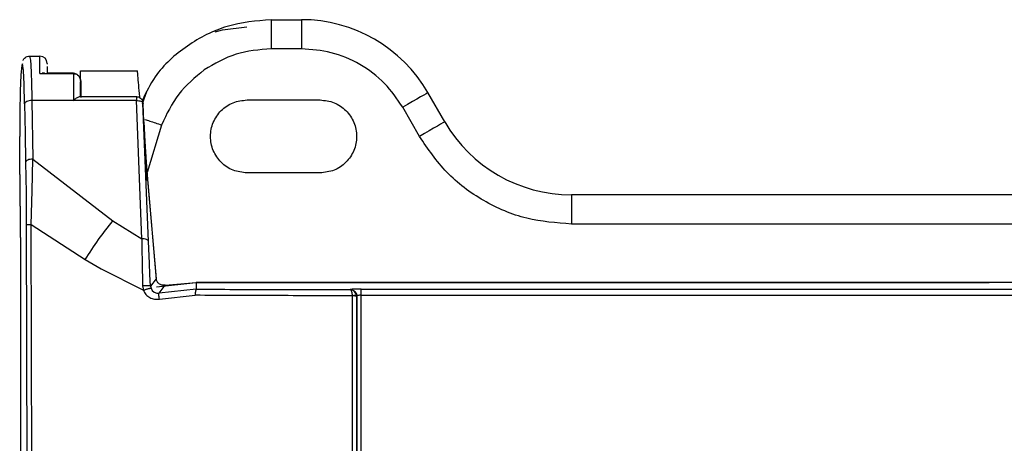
# Model space of a CAD drawing. Header units: inches. Extents: x 170 to 312, y 215 to 248.
# Tile 124 of 256: x 200.9038 to 200.9923, y 222.6825 to 222.7206. Entities that reach past the tile are written whole.
import ezdxf

# ---------------------------------------------------------------- set-up
doc = ezdxf.new("R2010")
doc.units = ezdxf.units.IN
doc.header["$LTSCALE"] = 0.25
doc.header["$MEASUREMENT"] = 0
doc.layers.add('MOTOR LH', color=7, linetype='Continuous')

msp = doc.modelspace()

# ---------------------------------------------------------------- linework, layer by layer
at = {"layer": 'MOTOR LH'}
for p, q in [((200.9264191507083, 222.7205775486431), (200.9264191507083, 222.717952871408)), ((200.9264191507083, 222.7205775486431), (200.9291428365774, 222.7205775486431)), ((200.9291428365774, 222.7205775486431), (200.9291428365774, 222.717952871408)), ((200.9291428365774, 222.717952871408), (200.9264191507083, 222.717952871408)), ((200.9047159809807, 222.7172967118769), (200.9056414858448, 222.7172967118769)), ((200.9040067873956, 222.7164644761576), (200.9039354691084, 222.7156137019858)), ((200.9040840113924, 222.716606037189), (200.9040067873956, 222.7164644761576)), ((200.9041585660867, 222.7160227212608), (200.9040840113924, 222.716606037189)), ((200.9062974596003, 222.7166280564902), (200.9062976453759, 222.7165841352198)), ((200.906298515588, 222.7163715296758), (200.9062990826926, 222.7157833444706)), ((200.9039354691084, 222.7156137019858), (200.9038779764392, 222.7141479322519)), ((200.9042221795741, 222.714779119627), (200.9041585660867, 222.7160227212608)), ((200.9056435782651, 222.715726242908), (200.9058772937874, 222.7157824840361)), ((200.9056435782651, 222.715726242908), (200.9086619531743, 222.715726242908)), ((200.9058772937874, 222.7157824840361), (200.9059073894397, 222.7157833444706)), ((200.9062839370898, 222.7157833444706), (200.9086659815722, 222.7157833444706)), ((200.909290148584, 222.7159843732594), (200.9144099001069, 222.7159843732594)), ((200.9042677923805, 222.7130129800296), (200.9042221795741, 222.714779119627)), ((200.9093180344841, 222.7150197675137), (200.9093186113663, 222.71358456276)), ((200.9038779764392, 222.7141479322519), (200.9038407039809, 222.7122296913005)), ((200.9092363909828, 222.7136691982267), (200.9143212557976, 222.7136691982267)), ((200.9148506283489, 222.7130492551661), (200.915256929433, 222.7141141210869)), ((200.9420233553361, 222.7113911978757), (200.940507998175, 222.7140158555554)), ((200.9042677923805, 222.7130129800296), (200.9043144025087, 222.7103729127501)), ((200.9143102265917, 222.7133063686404), (200.9049238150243, 222.7133063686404)), ((200.9049238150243, 222.7133063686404), (200.9050167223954, 222.7080444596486)), ((200.9148054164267, 222.7008713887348), (200.914310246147, 222.7133063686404)), ((200.9153942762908, 222.7006443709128), (200.9148992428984, 222.7130759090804)), ((200.9149795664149, 222.7114030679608), (200.9149066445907, 222.7130171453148)), ((200.924252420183, 222.7133596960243), (200.9308140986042, 222.7133596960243)), ((200.9397503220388, 222.7100788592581), (200.9382349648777, 222.7127035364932)), ((200.9038407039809, 222.7122296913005), (200.9038277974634, 222.7100721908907)), ((200.9149795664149, 222.7114030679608), (200.9150765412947, 222.7096350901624)), ((200.916576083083, 222.7111060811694), (200.9152702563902, 222.7068320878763)), ((200.903838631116, 222.7080914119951), (200.9038277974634, 222.7100721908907)), ((200.9043144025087, 222.7103729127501), (200.904360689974, 222.7077510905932)), ((200.9150765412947, 222.7096350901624), (200.9151986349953, 222.7077518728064)), ((200.9039337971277, 222.6995622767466), (200.9038380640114, 222.7081021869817)), ((200.9038711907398, 222.7051873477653), (200.903838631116, 222.7080914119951)), ((200.904360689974, 222.7077510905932), (200.9043989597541, 222.7050077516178)), ((200.9049451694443, 222.7051885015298), (200.9050167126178, 222.7080444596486)), ((200.9050167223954, 222.7080444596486), (200.9121930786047, 222.7024810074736)), ((200.9151986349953, 222.7077518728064), (200.9153468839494, 222.7058481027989)), ((200.9308140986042, 222.706798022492), (200.924252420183, 222.706798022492)), ((200.9153433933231, 222.7058952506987), (200.916097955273, 222.6972227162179)), ((200.9153468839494, 222.7058481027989), (200.9160930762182, 222.6972717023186)), ((200.9039337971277, 222.699602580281), (200.9038711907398, 222.7051873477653)), ((200.9043989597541, 222.7050077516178), (200.9044176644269, 222.7021298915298)), ((200.9048614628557, 222.7021746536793), (200.9049451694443, 222.7051885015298)), ((200.9533885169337, 222.704829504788), (200.9533885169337, 222.7022048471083)), ((201.059158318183, 222.704829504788), (200.9533885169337, 222.704829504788)), ((200.9044176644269, 222.7021298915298), (200.9045057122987, 222.6646416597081)), ((200.9048614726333, 222.7021746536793), (200.9097076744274, 222.6990012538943)), ((200.9049219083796, 222.6773364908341), (200.9048614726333, 222.7021746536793)), ((200.9121930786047, 222.7024810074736), (200.9148054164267, 222.7008713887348)), ((201.059158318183, 222.7022048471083), (200.9533885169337, 222.7022048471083)), ((200.9148054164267, 222.7008713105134), (200.9148081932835, 222.7003730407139)), ((200.9148081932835, 222.7003730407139), (200.9148132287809, 222.6998642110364)), ((200.9154793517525, 222.6986857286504), (200.9153942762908, 222.7006443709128)), ((200.9039338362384, 222.6319914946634), (200.9039337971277, 222.699602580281)), ((200.9148131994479, 222.6998643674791), (200.9148281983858, 222.6988209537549)), ((200.9097076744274, 222.6990012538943), (200.911154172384, 222.6981734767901)), ((200.9148281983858, 222.6988209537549), (200.9148748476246, 222.696643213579)), ((200.9155285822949, 222.6976633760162), (200.9154793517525, 222.6986857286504)), ((200.911154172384, 222.6981734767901), (200.914942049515, 222.6962567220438)), ((200.9155823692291, 222.6966157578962), (200.9155285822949, 222.6976633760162)), ((200.9160930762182, 222.6972717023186), (200.9155823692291, 222.6966157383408)), ((200.9161101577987, 222.6965503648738), (200.9196592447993, 222.6969554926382)), ((200.916896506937, 222.6967036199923), (200.9196818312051, 222.6969518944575)), ((200.9196592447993, 222.6969554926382), (200.9909276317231, 222.6969554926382)), ((201.0929101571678, 222.6969518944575), (200.9196818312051, 222.6969518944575)), ((200.9196818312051, 222.6969518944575), (200.9196901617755, 222.696346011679)), ((200.9148748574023, 222.6966431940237), (200.9149420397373, 222.6962567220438)), ((200.9155885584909, 222.6966160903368), (200.9156268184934, 222.6964241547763)), ((200.9156268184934, 222.6964241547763), (200.9157435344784, 222.696218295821)), ((200.9157435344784, 222.696218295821), (200.9159201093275, 222.6960689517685)), ((200.9159201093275, 222.6960689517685), (200.9161361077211, 222.6959914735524)), ((200.9161361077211, 222.6959914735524), (200.9163683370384, 222.6959946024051)), ((200.9163679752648, 222.6959962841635), (200.916896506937, 222.6967036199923)), ((200.9196901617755, 222.696346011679), (200.9163679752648, 222.6959962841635)), ((200.9335119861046, 222.6963047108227), (200.9335208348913, 222.6963166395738)), ((200.9345059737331, 222.6963492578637), (201.0781025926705, 222.6963492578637)), ((200.9163808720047, 222.6954609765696), (200.9195942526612, 222.6957966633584)), ((200.9336970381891, 222.6957554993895), (200.9336979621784, 222.665021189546)), ((200.9340939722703, 222.6957094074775), (200.9340894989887, 222.6646407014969)), ((200.9340939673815, 222.6957094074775), (200.9340904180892, 222.6957682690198)), ((200.9341129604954, 222.6957281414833), (200.9340939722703, 222.6957094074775)), ((200.9341129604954, 222.6957281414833), (200.9341147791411, 222.6316209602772)), ((200.9345062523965, 222.695800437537), (201.0781028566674, 222.695800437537))]:
    msp.add_line(p, q, dxfattribs=at)
at = {"layer": 'MOTOR LH', "flags": 128}
for points in [[(200.9213818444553, 222.7194989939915), (200.9220440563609, 222.7196746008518), (200.9242342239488, 222.7199213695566)], [(200.940507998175, 222.7140158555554), (200.9404643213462, 222.7139906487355), (200.9403349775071, 222.7139159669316), (200.9401249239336, 222.7137947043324), (200.9398422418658, 222.7136314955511), (200.9394977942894, 222.7134326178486), (200.9391048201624, 222.713205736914), (200.9386784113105, 222.712959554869), (200.9382349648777, 222.7127035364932)], [(200.9420233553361, 222.7113911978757), (200.9419796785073, 222.7113659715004), (200.9418503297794, 222.7112912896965), (200.9416402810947, 222.7111700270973), (200.941357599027, 222.7110068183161), (200.9410131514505, 222.7108079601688), (200.9406201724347, 222.7105810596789), (200.9401937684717, 222.710334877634), (200.9397503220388, 222.7100788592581)], [(200.9345080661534, 222.6316414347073), (200.9345078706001, 222.6396652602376), (200.9345076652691, 222.6476880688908), (200.9345074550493, 222.6557097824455), (200.934507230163, 222.6637303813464), (200.9345070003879, 222.6717497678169), (200.9345067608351, 222.6797679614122), (200.9345065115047, 222.6877848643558), (200.9345062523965, 222.695800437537)]]:
    msp.add_lwpolyline(points, dxfattribs=at)
at = {"layer": 'MOTOR LH'}
for centre, radius, start, end in [((200.9291428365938, 222.7074541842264), 0.01312335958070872, 30.00000000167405, 90), ((200.9056414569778, 222.7166405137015), 0.0006561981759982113, 0.001666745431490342, 89.99747948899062), ((200.473966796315, 222.7159363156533), 0.4316768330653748, 359.9721173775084, 0.1805609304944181), ((200.953388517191, 222.7179528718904), 0.01312335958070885, 209.9999999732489, 270)]:
    msp.add_arc(centre, radius, start, end, dxfattribs=at)
for points, knots in [([(200.9264191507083, 222.7205775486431), (200.9250806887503, 222.7204601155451), (200.9224037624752, 222.720225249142), (200.9188030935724, 222.718342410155), (200.9161382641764, 222.7159866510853), (200.9151985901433, 222.7140520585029), (200.9148440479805, 222.7133221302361)], [0, 0, 0, 0, 0.2773213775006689, 0.5546432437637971, 0.831965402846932, 1, 1, 1, 1]), ([(200.9264191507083, 222.717952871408), (200.9253441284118, 222.7178684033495), (200.923194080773, 222.7176994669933), (200.9213349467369, 222.7166063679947), (200.9204053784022, 222.7160598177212)], [0, 0, 0, 0, 0.4999992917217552, 1, 1, 1, 1]), ([(200.9382349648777, 222.7127035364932), (200.937726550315, 222.713450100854), (200.9366917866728, 222.714969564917), (200.9344470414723, 222.7166413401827), (200.931876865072, 222.7177494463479), (200.9300435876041, 222.7178858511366), (200.9291428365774, 222.717952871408)], [0, 0, 0, 0, 0.245666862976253, 0.4999997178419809, 0.7543330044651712, 1, 1, 1, 1]), ([(200.9041339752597, 222.7168964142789), (200.9041353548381, 222.7169052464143), (200.9041522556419, 222.7170134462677), (200.9042570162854, 222.7171254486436), (200.9044864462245, 222.7172714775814), (200.9046468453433, 222.7172885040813), (200.9047221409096, 222.7172964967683)], [0, 0, 0, 0, 0.04826368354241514, 0.5912639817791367, 0.8081285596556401, 1, 1, 1, 1]), ([(200.9047157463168, 222.7172966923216), (200.9047405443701, 222.7172262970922), (200.9047832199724, 222.7171051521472), (200.9048431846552, 222.7162092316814), (200.9048908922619, 222.7150028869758), (200.9049131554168, 222.7138556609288), (200.9049238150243, 222.7133063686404)], [0, 0, 0, 0, 0.2905004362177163, 0.4999296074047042, 0.7605660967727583, 1, 1, 1, 1]), ([(200.9060929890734, 222.7157390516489), (200.9060659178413, 222.7157514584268), (200.9060071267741, 222.7157784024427), (200.9059423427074, 222.7157816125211), (200.9059073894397, 222.7157833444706)], [0, 0, 0, 0, 0.4604650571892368, 1, 1, 1, 1]), ([(200.9086618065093, 222.7157390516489), (200.9086618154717, 222.7157518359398), (200.9086618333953, 222.7157774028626), (200.9086618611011, 222.7157813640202), (200.908661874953, 222.7157833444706)], [0, 0, 0, 0, 0.5000324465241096, 1, 1, 1, 1]), ([(200.909137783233, 222.7155150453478), (200.9091048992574, 222.7155487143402), (200.9090401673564, 222.715614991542), (200.9089208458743, 222.7156849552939), (200.9087936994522, 222.715730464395), (200.9087054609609, 222.7157362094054), (200.9086618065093, 222.7157390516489)], [0, 0, 0, 0, 0.2608961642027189, 0.5135724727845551, 0.7593484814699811, 1, 1, 1, 1]), ([(200.908661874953, 222.7157833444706), (200.9086618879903, 222.7157807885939), (200.9086619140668, 222.7157756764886), (200.9086619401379, 222.7157427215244), (200.9086619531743, 222.715726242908)], [0, 0, 0, 0, 0.4999655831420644, 1, 1, 1, 1]), ([(200.9086619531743, 222.715726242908), (200.9086621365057, 222.7153764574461), (200.90866250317, 222.71467688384), (200.9086627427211, 222.713763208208), (200.9086628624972, 222.7133063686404)], [0, 0, 0, 0, 0.4999980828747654, 0.9999999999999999, 0.9999999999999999, 0.9999999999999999, 0.9999999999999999]), ([(200.9086619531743, 222.715726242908), (200.9087056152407, 222.7157235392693), (200.9087938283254, 222.7157180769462), (200.9089209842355, 222.7156738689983), (200.9090403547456, 222.7156056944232), (200.9091050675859, 222.7155406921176), (200.9091379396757, 222.7155076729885)], [0, 0, 0, 0, 0.2409397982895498, 0.4867850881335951, 0.7393029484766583, 1, 1, 1, 1]), ([(200.9093180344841, 222.7150197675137), (200.9093093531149, 222.7151154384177), (200.909292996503, 222.715295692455), (200.9091873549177, 222.7154449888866), (200.909137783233, 222.7155150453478)], [0, 0, 0, 0, 0.5307559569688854, 1, 1, 1, 1]), ([(200.9091379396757, 222.7155076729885), (200.9091873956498, 222.7154392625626), (200.909293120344, 222.7152930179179), (200.9093093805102, 222.7151146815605), (200.9093180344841, 222.7150197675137)], [0, 0, 0, 0, 0.4677807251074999, 0.9999999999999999, 0.9999999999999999, 0.9999999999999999, 0.9999999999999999]), ([(200.9092917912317, 222.7151624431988), (200.9092917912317, 222.715383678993), (200.9092917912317, 222.7158766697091), (200.9092917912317, 222.7159461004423), (200.9092917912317, 222.7159843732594)], [0, 0, 0, 0, 0.4487625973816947, 1, 1, 1, 1]), ([(200.9146212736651, 222.713568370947), (200.9146190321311, 222.7135939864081), (200.914580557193, 222.7140336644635), (200.9145169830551, 222.7147605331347), (200.9144537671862, 222.7154828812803), (200.9144169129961, 222.7159042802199), (200.9144124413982, 222.7159553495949), (200.9144099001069, 222.7159843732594)], [0, 0, 0, 0, 0.01611937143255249, 0.2766818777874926, 0.5757864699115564, 0.758911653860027, 0.9999999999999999, 0.9999999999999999, 0.9999999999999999, 0.9999999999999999]), ([(200.9204053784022, 222.7160598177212), (200.9195782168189, 222.7153802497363), (200.9179238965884, 222.7140211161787), (200.9170253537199, 222.7120777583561), (200.916576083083, 222.7111060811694)], [0, 0, 0, 0, 0.5000008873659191, 1, 1, 1, 1]), ([(200.9092917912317, 222.7136691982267), (200.9092917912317, 222.7137512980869), (200.9092917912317, 222.7143032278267), (200.9092917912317, 222.7146757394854), (200.9092917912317, 222.7149928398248)], [0, 0, 0, 0, 0.1487505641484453, 1, 1, 1, 1]), ([(200.9086628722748, 222.7133063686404), (200.9087338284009, 222.7133703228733), (200.9088541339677, 222.7134787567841), (200.9090174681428, 222.7135890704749), (200.9091433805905, 222.7136561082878), (200.9092073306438, 222.7136650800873), (200.9092366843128, 222.7136691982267)], [0, 0, 0, 0, 0.3326303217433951, 0.5639721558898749, 0.7998591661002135, 1, 1, 1, 1]), ([(200.9143099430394, 222.7136683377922), (200.9143800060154, 222.7136605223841), (200.9145140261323, 222.7136455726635), (200.9146856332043, 222.7135425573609), (200.9147992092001, 222.7134192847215), (200.914858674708, 222.7133050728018), (200.9148857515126, 222.7132071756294), (200.9148966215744, 222.713142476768), (200.9148992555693, 222.7131131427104), (200.9148994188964, 222.7131113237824)], [0, 0, 0, 0, 0.2344184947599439, 0.4484079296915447, 0.6329397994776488, 0.7843472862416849, 0.9029585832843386, 0.9939827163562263, 1, 1, 1, 1]), ([(200.914309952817, 222.7136691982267), (200.9143099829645, 222.7136643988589), (200.9143100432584, 222.7136548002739), (200.9143101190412, 222.7135776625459), (200.9143101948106, 222.7134625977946), (200.9143102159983, 222.7133584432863), (200.9143102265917, 222.7133063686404)], [0, 0, 0, 0, 0.2500029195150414, 0.4999980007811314, 0.7500115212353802, 1, 1, 1, 1]), ([(200.9049238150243, 222.7133063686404), (200.9048395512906, 222.7133009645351), (200.9046710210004, 222.7132901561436), (200.9044568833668, 222.7132218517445), (200.9043041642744, 222.713126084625), (200.9042799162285, 222.7130506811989), (200.9042677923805, 222.7130129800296)], [0, 0, 0, 0, 0.2499956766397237, 0.4999997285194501, 0.750003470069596, 0.9999999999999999, 0.9999999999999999, 0.9999999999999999, 0.9999999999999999]), ([(200.914310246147, 222.7133063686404), (200.9143847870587, 222.7133050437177), (200.9145338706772, 222.7133023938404), (200.9147243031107, 222.7132515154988), (200.9148620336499, 222.7131740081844), (200.9148868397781, 222.7131086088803), (200.9148992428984, 222.7130759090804)], [0, 0, 0, 0, 0.2499977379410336, 0.5000014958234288, 0.7499996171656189, 1, 1, 1, 1]), ([(200.9148992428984, 222.7130759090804), (200.9148990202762, 222.7130829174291), (200.914898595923, 222.7130962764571), (200.9148986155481, 222.7131091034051), (200.9148992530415, 222.7131134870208), (200.9149002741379, 222.7131082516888), (200.9149012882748, 222.7130997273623), (200.9149024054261, 222.7130876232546), (200.9149035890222, 222.7130721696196), (200.9149046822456, 222.7130556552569), (200.914905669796, 222.7130384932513), (200.9149062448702, 222.7130258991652), (200.9149066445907, 222.7130171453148)], [0, 0, 0, 0, 0.1255317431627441, 0.2392834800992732, 0.3665174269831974, 0.4928971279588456, 0.5546156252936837, 0.6164497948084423, 0.750888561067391, 0.8071675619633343, 0.8659667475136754, 1, 1, 1, 1]), ([(200.9149048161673, 222.7130531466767), (200.9149048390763, 222.7130528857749), (200.9149056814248, 222.7130432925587), (200.9149065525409, 222.713026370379), (200.9149072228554, 222.7130124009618), (200.9149075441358, 222.713005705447)], [0, 0, 0, 0, 0.01434829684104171, 0.527579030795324, 1, 1, 1, 1]), ([(200.924252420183, 222.706798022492), (200.9238230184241, 222.7068473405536), (200.9229642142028, 222.7069459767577), (200.9218721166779, 222.7077046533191), (200.9211423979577, 222.7087891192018), (200.9208861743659, 222.7100788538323), (200.9211424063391, 222.7113685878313), (200.9218721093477, 222.7124530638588), (200.9229642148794, 222.7132117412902), (200.9238230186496, 222.7133103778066), (200.924252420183, 222.7133596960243)], [0, 0, 0, 0, 0.1249998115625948, 0.2499998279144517, 0.374999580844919, 0.5000001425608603, 0.6249988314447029, 0.7500001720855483, 0.8750001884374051, 0.9999999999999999, 0.9999999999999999, 0.9999999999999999, 0.9999999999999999]), ([(200.9308140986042, 222.7133596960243), (200.9312435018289, 222.7133103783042), (200.9321023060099, 222.7132117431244), (200.9331944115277, 222.7124530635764), (200.9339241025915, 222.7113685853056), (200.9341803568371, 222.7100788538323), (200.933924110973, 222.7087891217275), (200.9331944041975, 222.7077046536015), (200.9321023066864, 222.7069459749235), (200.9312435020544, 222.706847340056), (200.9308140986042, 222.706798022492)], [0, 0, 0, 0, 0.1250002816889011, 0.2499999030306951, 0.3750009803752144, 0.4999998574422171, 0.6250006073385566, 0.7500000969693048, 0.8749997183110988, 1, 1, 1, 1]), ([(200.9150674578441, 222.7116136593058), (200.9150703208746, 222.7116126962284), (200.9151993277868, 222.7115693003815), (200.9155215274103, 222.711461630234), (200.9160255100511, 222.7112923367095), (200.916390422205, 222.711168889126), (200.916576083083, 222.7111060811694)], [0, 0, 0, 0, 0.007242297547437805, 0.3263347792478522, 0.65725099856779, 1, 1, 1, 1]), ([(200.9533885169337, 222.7022048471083), (200.9520373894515, 222.7023053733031), (200.9492874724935, 222.7025099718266), (200.9454322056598, 222.7041721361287), (200.9420650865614, 222.7066798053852), (200.9405129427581, 222.7089590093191), (200.9397503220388, 222.7100788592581)], [0, 0, 0, 0, 0.2456668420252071, 0.4999997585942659, 0.7543329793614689, 1, 1, 1, 1]), ([(200.9050167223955, 222.7080444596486), (200.9049324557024, 222.708039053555), (200.9047639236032, 222.7080282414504), (200.9045497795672, 222.7079599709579), (200.904397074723, 222.7078641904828), (200.9043728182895, 222.7077887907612), (200.904360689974, 222.7077510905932)], [0, 0, 0, 0, 0.250005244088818, 0.5000066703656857, 0.7500012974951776, 1, 1, 1, 1]), ([(200.915272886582, 222.7061204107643), (200.9152184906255, 222.7067423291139), (200.9151635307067, 222.7073706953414), (200.915096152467, 222.7081404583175), (200.9150954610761, 222.708148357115)], [0, 0, 0, 0, 0.9897386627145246, 1, 1, 1, 1]), ([(200.9044176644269, 222.7021298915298), (200.9044256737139, 222.7021347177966), (200.9044416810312, 222.7021443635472), (200.904540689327, 222.7021573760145), (200.9046793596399, 222.7021683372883), (200.904800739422, 222.7021725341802), (200.9048614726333, 222.702174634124)], [0, 0, 0, 0, 0.2501753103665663, 0.4999990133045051, 0.7498210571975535, 1, 1, 1, 1]), ([(200.9097076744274, 222.6990012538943), (200.9101040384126, 222.699613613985), (200.9108977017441, 222.7008397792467), (200.9117609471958, 222.7019334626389), (200.9121930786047, 222.7024809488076)], [0, 0, 0, 0, 0.4994107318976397, 1, 1, 1, 1]), ([(200.9153942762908, 222.7006443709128), (200.9153818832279, 222.7006767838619), (200.9153570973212, 222.7007416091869), (200.9152193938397, 222.7008182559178), (200.9150290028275, 222.7008682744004), (200.9148799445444, 222.7008703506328), (200.9148054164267, 222.7008713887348)], [0, 0, 0, 0, 0.2500041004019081, 0.5000037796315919, 0.7500053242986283, 1, 1, 1, 1]), ([(200.9168961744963, 222.696705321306), (200.9168476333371, 222.6966995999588), (200.9167461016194, 222.6966876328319), (200.9165953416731, 222.6967120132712), (200.9164559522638, 222.6967623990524), (200.9162951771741, 222.696861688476), (200.9161446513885, 222.6970346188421), (200.916107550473, 222.6971880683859), (200.9160874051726, 222.6972713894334)], [0, 0, 0, 0, 0.093377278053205, 0.1953137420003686, 0.3011111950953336, 0.423093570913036, 0.6867475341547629, 1, 1, 1, 1]), ([(200.9155823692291, 222.6966157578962), (200.9155778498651, 222.696620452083), (200.9155687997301, 222.6966298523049), (200.9155205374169, 222.6966412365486), (200.9154507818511, 222.6966500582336), (200.9153594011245, 222.6966557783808), (200.9152501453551, 222.6966579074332), (200.9151292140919, 222.6966564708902), (200.9150015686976, 222.6966518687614), (200.9149170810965, 222.6966460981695), (200.9148748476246, 222.696643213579)], [0, 0, 0, 0, 0.1248408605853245, 0.2499968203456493, 0.375184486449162, 0.5000129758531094, 0.6247644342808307, 0.7498105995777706, 0.8749358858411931, 1, 1, 1, 1]), ([(200.914942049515, 222.6962567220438), (200.9149809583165, 222.696271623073), (200.9150588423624, 222.6963014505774), (200.9151774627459, 222.6963417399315), (200.9152908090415, 222.6963766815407), (200.9153944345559, 222.696404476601), (200.9154826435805, 222.6964233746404), (200.9155518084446, 222.6964328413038), (200.91560185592, 222.6964336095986), (200.915614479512, 222.6964258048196), (200.9156207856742, 222.6964219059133)], [0, 0, 0, 0, 0.124915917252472, 0.2500451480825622, 0.3751790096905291, 0.5000043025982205, 0.6248151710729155, 0.7499493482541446, 0.8750862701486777, 1, 1, 1, 1]), ([(200.914942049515, 222.6962567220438), (200.9150080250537, 222.6961226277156), (200.9151416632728, 222.695851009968), (200.9155023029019, 222.6955667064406), (200.9159339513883, 222.6954122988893), (200.9162332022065, 222.695444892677), (200.9163808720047, 222.6954609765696)], [0, 0, 0, 0, 0.2468046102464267, 0.4999205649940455, 0.7532283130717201, 1, 1, 1, 1]), ([(200.9163808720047, 222.6954609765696), (200.9163688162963, 222.6955289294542), (200.9163447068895, 222.6956648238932), (200.9163315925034, 222.695835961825), (200.916337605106, 222.6959591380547), (200.9163578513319, 222.6959839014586), (200.9163679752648, 222.6959962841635)], [0, 0, 0, 0, 0.2500271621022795, 0.5000126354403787, 0.7499860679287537, 1, 1, 1, 1]), ([(200.9196901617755, 222.6963460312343), (200.9196783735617, 222.6963356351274), (200.9196547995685, 222.6963148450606), (200.91962424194, 222.6961895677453), (200.9196017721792, 222.6960111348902), (200.9195967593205, 222.6958681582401), (200.9195942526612, 222.6957966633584)], [0, 0, 0, 0, 0.2500238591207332, 0.4999960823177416, 0.749975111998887, 1, 1, 1, 1]), ([(200.9196901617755, 222.696346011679), (200.9219817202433, 222.6963346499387), (200.9265657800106, 222.6963119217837), (200.931196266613, 222.6963071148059), (200.9335119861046, 222.6963047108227)], [0, 0, 0, 0, 0.4998971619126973, 1, 1, 1, 1]), ([(200.9340904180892, 222.6957682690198), (200.9340760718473, 222.6958360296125), (200.9340462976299, 222.6959766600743), (200.9339172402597, 222.6961488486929), (200.9337329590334, 222.6962746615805), (200.933589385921, 222.6962941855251), (200.9335119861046, 222.6963047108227)], [0, 0, 0, 0, 0.232851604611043, 0.4832606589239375, 0.7214274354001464, 1, 1, 1, 1]), ([(200.9335119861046, 222.6963044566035), (200.9335343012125, 222.6962938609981), (200.9335787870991, 222.6962727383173), (200.9336384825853, 222.6961472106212), (200.9336814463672, 222.6959688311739), (200.9336918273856, 222.6958268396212), (200.9336970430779, 222.6957554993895)], [0, 0, 0, 0, 0.2581485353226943, 0.5146274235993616, 0.7561362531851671, 0.9999999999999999, 0.9999999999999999, 0.9999999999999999, 0.9999999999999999]), ([(200.9345059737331, 222.6963492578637), (200.9343776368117, 222.6963487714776), (200.9341248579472, 222.696347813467), (200.9338074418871, 222.6963403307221), (200.9335778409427, 222.6963296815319), (200.9335401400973, 222.6963210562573), (200.9335208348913, 222.6963166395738)], [0, 0, 0, 0, 0.2522392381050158, 0.4968231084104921, 0.74234175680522, 1, 1, 1, 1]), ([(200.9335208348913, 222.6963166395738), (200.9335981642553, 222.6963078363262), (200.9337252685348, 222.6962933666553), (200.9338607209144, 222.6962139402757), (200.9339196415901, 222.696163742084), (200.9339398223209, 222.6961435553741), (200.9339417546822, 222.6961416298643), (200.9339487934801, 222.6961344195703), (200.9339750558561, 222.6961064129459), (200.9340262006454, 222.6960392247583), (200.9340931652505, 222.6959097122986), (200.9341056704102, 222.6957949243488), (200.934112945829, 222.6957281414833)], [0, 0, 0, 0, 0.2497464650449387, 0.4105018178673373, 0.5007755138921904, 0.5010452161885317, 0.503292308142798, 0.5096406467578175, 0.5337956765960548, 0.6280217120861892, 0.7835855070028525, 1, 1, 1, 1]), ([(200.9345062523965, 222.695800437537), (200.934506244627, 222.6958719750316), (200.934506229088, 222.6960150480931), (200.9345061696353, 222.696192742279), (200.9345060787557, 222.696318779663), (200.9345060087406, 222.6963390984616), (200.9345059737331, 222.6963492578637)], [0, 0, 0, 0, 0.25000414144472, 0.5000015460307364, 0.7500007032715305, 0.9999999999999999, 0.9999999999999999, 0.9999999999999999, 0.9999999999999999]), ([(200.9336970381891, 222.6957554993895), (200.9313369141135, 222.6957577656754), (200.9266122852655, 222.6957623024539), (200.9219350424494, 222.6957852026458), (200.9195942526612, 222.6957966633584)], [0, 0, 0, 0, 0.4995363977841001, 1, 1, 1, 1]), ([(200.9340909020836, 222.6957683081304), (200.9340905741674, 222.6957686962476), (200.9340895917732, 222.6957698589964), (200.9340822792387, 222.6957732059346), (200.9340525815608, 222.6957775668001), (200.933973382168, 222.6957773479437), (200.9338664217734, 222.6957654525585), (200.933769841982, 222.6957573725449), (200.9337195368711, 222.695756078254), (200.9336970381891, 222.6957554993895)], [0, 0, 0, 0, 0.02836688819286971, 0.08498351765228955, 0.2663927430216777, 0.4997974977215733, 0.7492298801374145, 0.887844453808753, 1, 1, 1, 1]), ([(200.9340940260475, 222.6957094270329), (200.9340899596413, 222.6957116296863), (200.9340825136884, 222.6957156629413), (200.9340397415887, 222.6957212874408), (200.9339671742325, 222.6957298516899), (200.9338494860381, 222.6957363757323), (200.9337460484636, 222.6957601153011), (200.9336987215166, 222.6957553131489), (200.9336986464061, 222.6957553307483), (200.9336986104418, 222.6957552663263), (200.9336986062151, 222.6957552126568), (200.9336986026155, 222.6957551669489)], [0, 0, 0, 0, 0.1749746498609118, 0.3203942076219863, 0.5033502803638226, 0.7536029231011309, 0.9994362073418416, 0.9996707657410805, 0.9997273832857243, 0.9997678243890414, 1, 1, 1, 1]), ([(200.9345062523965, 222.695800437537), (200.9344809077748, 222.6958001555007), (200.9344301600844, 222.6957995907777), (200.9343328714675, 222.6957937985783), (200.9342250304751, 222.6957805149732), (200.9341353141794, 222.6957564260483), (200.9341204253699, 222.6957375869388), (200.9341129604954, 222.6957281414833)], [0, 0, 0, 0, 0.1242028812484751, 0.2486921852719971, 0.4974341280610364, 0.7480261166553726, 1, 1, 1, 1])]:
    msp.add_open_spline(points, degree=3, knots=knots, dxfattribs=at)

doc.saveas('drawing.dxf')
